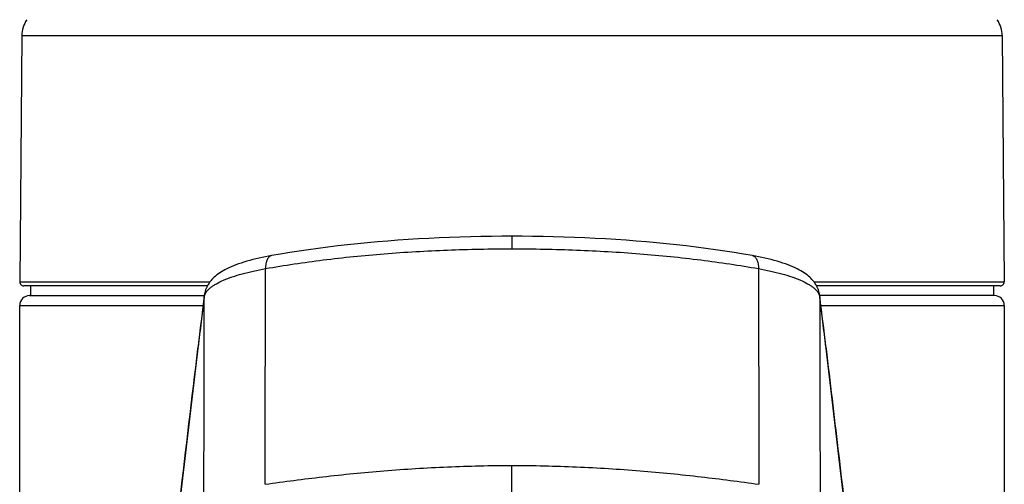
# Model space of a CAD drawing. Header units: millimetres. Extents: x 0 to 559, y 0 to 432.
# Tile 7 of 10: x 122 to 172, y 323 to 346. Entities that reach past the tile are written whole.
import ezdxf

# ---------------------------------------------------------------- set-up
doc = ezdxf.new("R2010")
doc.units = ezdxf.units.MM
doc.header["$LTSCALE"] = 30.734
doc.layers.get('0').update_dxf_attribs({"linetype": 'CONTINUOUS'})

msp = doc.modelspace()

# ---------------------------------------------------------------- linework, layer by layer
at = {"color": 7, "linetype": 'CONTINUOUS'}
for p, q in [((122.462, 345.537), (122.353, 333.033)), ((172.24, 345.537), (172.349, 333.033)), ((131.883, 332.831), (122.553, 332.831)), ((122.901, 332.831), (122.901, 332.331)), ((172.149, 332.831), (162.819, 332.831)), ((171.801, 332.831), (171.801, 332.331)), ((122.851, 332.331), (131.724, 332.331)), ((131.727, 332.358), (131.629, 331.574)), ((163.023, 331.98), (162.975, 332.358)), ((171.851, 332.331), (162.978, 332.331)), ((122.351, 233.331), (122.351, 331.831)), ((172.351, 331.831), (172.351, 233.331)), ((164.04, 323.448), (163.237, 330.223)), ((165.745, 309.036), (164.04, 323.448))]:
    msp.add_line(p, q, dxfattribs=at)
at = {"color": 9, "linetype": 'CONTINUOUS'}
for p, q in [((122.462, 345.537), (172.24, 345.537)), ((147.351, 335.349), (147.351, 334.712)), ((135.137, 334.364), (135.137, 334.364)), ((122.353, 333.033), (132.015, 333.033)), ((162.687, 333.033), (172.349, 333.033)), ((122.351, 331.831), (131.661, 331.831)), ((163.041, 331.831), (172.351, 331.831)), ((131.401, 329.635), (131.413, 329.732)), ((163.29, 329.732), (163.301, 329.635)), ((147.351, 321.115), (147.351, 323.705))]:
    msp.add_line(p, q, dxfattribs=at)
at = {"color": 7, "linetype": 'CONTINUOUS'}
for points in [[(147.351, 335.349), (146.838, 335.347), (146.305, 335.342), (145.773, 335.334), (145.241, 335.322), (144.71, 335.307), (144.181, 335.288), (143.652, 335.266), (143.125, 335.24), (142.601, 335.211), (142.078, 335.179), (141.558, 335.143), (141.04, 335.103), (140.525, 335.061), (140.014, 335.014), (139.506, 334.965), (139.001, 334.912), (138.5, 334.855), (138.004, 334.795), (137.511, 334.731), (137.023, 334.664), (136.54, 334.594), (136.061, 334.52), (135.587, 334.442), (135.137, 334.364)], [(159.565, 334.364), (159.113, 334.442), (158.64, 334.52), (158.161, 334.594), (157.678, 334.665), (157.19, 334.732), (156.697, 334.795), (156.2, 334.855), (155.7, 334.912), (155.195, 334.965), (154.687, 335.015), (154.175, 335.061), (153.661, 335.103), (153.143, 335.143), (152.623, 335.179), (152.1, 335.211), (151.575, 335.24), (151.049, 335.266), (150.52, 335.288), (149.991, 335.307), (149.46, 335.322), (148.928, 335.334), (148.396, 335.342), (147.863, 335.347), (147.351, 335.349)], [(135.137, 334.364), (134.992, 334.337), (134.83, 334.306), (134.667, 334.272), (134.505, 334.237), (134.344, 334.199), (134.186, 334.16), (134.031, 334.119), (133.881, 334.077), (133.734, 334.032), (133.593, 333.987), (133.457, 333.94), (133.327, 333.892), (133.204, 333.844), (133.087, 333.794), (132.977, 333.744), (132.873, 333.694), (132.776, 333.643), (132.684, 333.592), (132.598, 333.54), (132.516, 333.488), (132.44, 333.434), (132.367, 333.38), (132.299, 333.325), (132.234, 333.269), (132.173, 333.211), (132.116, 333.152), (132.062, 333.091), (132.012, 333.029), (131.966, 332.965), (131.923, 332.9), (131.884, 332.833), (131.849, 332.765), (131.818, 332.696), (131.791, 332.626), (131.768, 332.555), (131.75, 332.484), (131.735, 332.413), (131.727, 332.358)], [(162.975, 332.358), (162.967, 332.414), (162.952, 332.485), (162.934, 332.557), (162.911, 332.628), (162.884, 332.698), (162.853, 332.767), (162.818, 332.835), (162.779, 332.901), (162.736, 332.966), (162.689, 333.03), (162.639, 333.092), (162.585, 333.153), (162.528, 333.212), (162.467, 333.269), (162.403, 333.326), (162.334, 333.381), (162.262, 333.435), (162.185, 333.488), (162.103, 333.541), (162.017, 333.593), (161.925, 333.644), (161.828, 333.694), (161.724, 333.745), (161.614, 333.795), (161.497, 333.844), (161.373, 333.893), (161.243, 333.941), (161.108, 333.987), (160.966, 334.033), (160.82, 334.077), (160.669, 334.12), (160.514, 334.161), (160.356, 334.2), (160.196, 334.237), (160.034, 334.272), (159.871, 334.306), (159.709, 334.337), (159.565, 334.364)], [(131.629, 331.574), (131.577, 331.146), (131.522, 330.696), (131.465, 330.223), (129.853, 316.614)], [(163.237, 330.223), (163.18, 330.696), (163.125, 331.147), (163.073, 331.574), (163.023, 331.98)]]:
    msp.add_lwpolyline(points, dxfattribs=at)
for centre, radius, start, end in [((123.962, 345.524), 1.5, 146.65, 179.5), ((170.74, 345.524), 1.5, 0.5, 33.35), ((122.553, 333.031), 0.2, 179.5, 270), ((172.149, 333.031), 0.2, 270, 0.5), ((122.851, 331.831), 0.5, 90, 180), ((171.851, 331.831), 0.5, 0, 90)]:
    msp.add_arc(centre, radius, start, end, dxfattribs=at)
at = {"color": 9, "linetype": 'CONTINUOUS'}
for centre, radius, start, end in [((487.576, 287.517), 358.656, 172.83449, 173.24032), ((132.563, 332.252), 0.843, 172.7994, 179.847), ((132.244, 332.178), 0.529, 160.1558, 160.7436), ((162.459, 332.178), 0.529, 19.256, 19.844), ((162.139, 332.252), 0.843, 0.1531, 7.201), ((-156.421, 291.968), 321.933, 6.73653, 7.18866), ((132.235, 329.635), 0.834, 173.2441, 179.9543), ((162.467, 329.635), 0.834, 0.0457, 6.7559)]:
    msp.add_arc(centre, radius, start, end, dxfattribs=at)
for points, knots in [([(134.834, 333.704), (135.805, 333.877), (137.808, 334.174), (140.892, 334.484), (144.092, 334.67), (146.259, 334.712), (147.351, 334.712)], [0, 0, 0, 0, 0.235305, 0.483079, 0.739378, 1, 1, 1, 1]), ([(147.351, 334.712), (148.443, 334.712), (150.61, 334.67), (153.81, 334.484), (156.894, 334.174), (158.897, 333.877), (159.868, 333.704)], [0, 0, 0, 0, 0.260622, 0.516921, 0.764695, 1, 1, 1, 1]), ([(135.137, 334.364), (135.114, 334.359), (135.069, 334.343), (135.009, 334.299), (134.957, 334.235), (134.913, 334.155), (134.878, 334.059), (134.842, 333.908), (134.834, 333.787), (134.834, 333.704)], [0, 0, 0, 0, 0.087588, 0.181297, 0.285628, 0.403045, 0.534257, 0.678669, 1, 1, 1, 1]), ([(159.565, 334.364), (159.587, 334.36), (159.632, 334.344), (159.693, 334.299), (159.745, 334.236), (159.789, 334.155), (159.825, 334.059), (159.86, 333.908), (159.869, 333.787), (159.868, 333.704)], [0, 0, 0, 0, 0.087592, 0.181263, 0.285546, 0.402929, 0.534131, 0.678561, 1, 1, 1, 1]), ([(131.746, 332.358), (131.771, 332.429), (131.836, 332.534), (131.951, 332.658), (132.063, 332.755), (132.195, 332.85), (132.407, 332.98), (132.723, 333.133), (133.16, 333.299), (133.664, 333.451), (134.229, 333.589), (134.627, 333.667), (134.834, 333.704)], [0, 0, 0, 0, 0.065628, 0.103916, 0.146389, 0.193299, 0.244787, 0.361628, 0.49674, 0.649193, 0.817555, 1, 1, 1, 1]), ([(134.815, 322.748), (134.818, 324.574), (134.824, 328.226), (134.831, 331.878), (134.834, 333.704)], [0, 0, 0, 0, 0.499994, 1, 1, 1, 1]), ([(159.868, 333.704), (160.076, 333.667), (160.473, 333.589), (161.038, 333.451), (161.543, 333.299), (161.98, 333.133), (162.295, 332.98), (162.507, 332.85), (162.64, 332.755), (162.751, 332.658), (162.866, 332.534), (162.931, 332.429), (162.956, 332.358)], [0, 0, 0, 0, 0.182445, 0.350807, 0.50326, 0.638372, 0.755214, 0.806701, 0.853611, 0.896084, 0.934372, 1, 1, 1, 1]), ([(159.868, 333.704), (159.872, 331.878), (159.878, 328.226), (159.884, 324.574), (159.887, 322.748)], [0, 0, 0, 0, 0.500006, 1, 1, 1, 1]), ([(131.72, 332.254), (131.721, 332.262), (131.727, 332.296), (131.735, 332.329), (131.744, 332.353)], [0, 0, 0, 0, 0.244767, 1, 1, 1, 1]), ([(162.958, 332.353), (162.961, 332.345), (162.972, 332.313), (162.979, 332.279), (162.982, 332.254)], [0, 0, 0, 0, 0.256195, 1, 1, 1, 1]), ([(128.988, 309.244), (129.189, 310.946), (129.993, 317.743), (130.797, 324.54), (131.401, 329.635)], [0, 0, 0, 0, 0.250379, 1, 1, 1, 1]), ([(163.301, 329.635), (163.502, 327.939), (164.307, 321.142), (165.111, 314.344), (165.714, 309.244)], [0, 0, 0, 0, 0.24959, 1, 1, 1, 1]), ([(134.815, 322.748), (135.79, 322.888), (137.797, 323.15), (140.882, 323.457), (144.087, 323.658), (146.257, 323.705), (147.351, 323.705)], [0, 0, 0, 0, 0.234712, 0.482582, 0.739139, 1, 1, 1, 1]), ([(147.351, 323.705), (148.445, 323.705), (150.616, 323.658), (153.82, 323.457), (156.905, 323.15), (158.913, 322.888), (159.887, 322.748)], [0, 0, 0, 0, 0.260861, 0.517418, 0.765288, 1, 1, 1, 1])]:
    msp.add_open_spline(points, degree=3, knots=knots, dxfattribs=at)
for points in [[(131.706, 321.344), (131.711, 324.98), (131.716, 328.617), (131.72, 332.254)], [(162.982, 332.254), (162.987, 328.617), (162.991, 324.98), (162.996, 321.344)]]:
    msp.add_open_spline(points, degree=3, dxfattribs=at)

doc.saveas('drawing.dxf')
